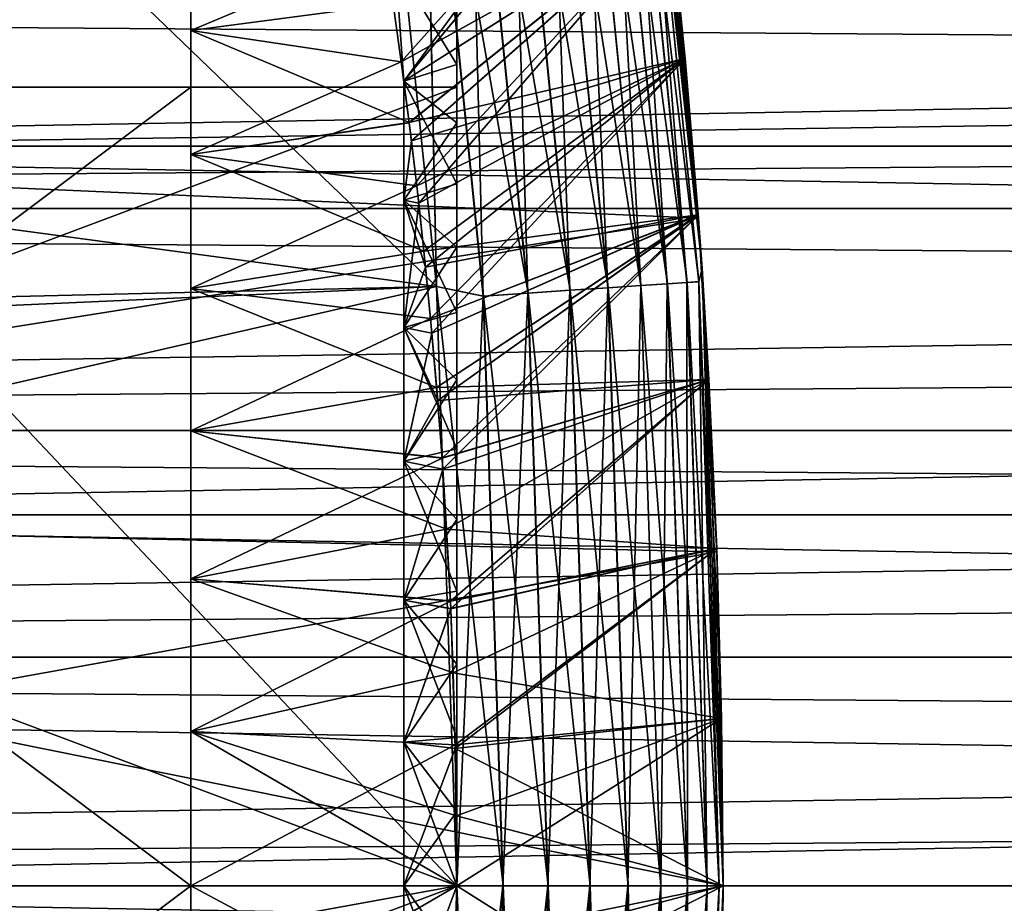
# Model space of a CAD drawing. Header units: metres. Extents: x -17 to 65, y -30 to 30.
# Tile 190 of 256: x 15.7 to 17.5, y 0 to 1.6. Entities that reach past the tile are written whole.
import ezdxf

# ---------------------------------------------------------------- set-up
doc = ezdxf.new("R2010")
doc.units = ezdxf.units.M
doc.layers.add('solid_508461', color=7, linetype='CONTINUOUS')

msp = doc.modelspace()

# ---------------------------------------------------------------- linework, layer by layer
at = {"layer": 'solid_508461'}
for points in [[(16.84079, 2.264866, 41.086823), (16.960369, 1.160119, 41), (16.841661, 2.314829, 41)], [(16.840893, 2.26488, -45.886223), (16.841661, 2.314829, -45.799999), (16.960369, 1.160119, -45.799999)], [(16.841661, 2.314829, 41), (16.960369, 1.160119, 41), (16.842203, 2.310887, 33.492195)], [(16.953234, 1.260102, -44.239349), (16.960369, 1.160119, -45.799999), (16.841661, 2.314829, -45.799999)], [(16.928843, 1.553808, -44.093319), (16.953234, 1.260102, -44.239349), (16.841661, 2.314829, -45.799999)], [(16.901371, 1.828559, -43.918636), (16.928843, 1.553808, -44.093319), (16.841661, 2.314829, -45.799999)], [(16.960369, 1.160119, 41), (16.872061, 2.081727, 33.717548), (16.842203, 2.310887, 33.492195)], [(16.781841, 2.256938, 41.250153), (16.732216, 2.250264, 41.321594), (16.845152, 1.12765, 41.321594)], [(16.732605, 2.250317, -46.121128), (16.782145, 2.256979, -46.049622), (16.895416, 1.131015, -46.049622)], [(16.818403, 2.261855, 41.171093), (16.781841, 2.256938, 41.250153), (16.895113, 1.130995, 41.250153)], [(16.895113, 1.130995, 41.250153), (16.781841, 2.256938, 41.250153), (16.845152, 1.12765, 41.321594)], [(16.782145, 2.256979, -46.049622), (16.818609, 2.261883, -45.970516), (16.932129, 1.133473, -45.970516)], [(16.895416, 1.131015, -46.049622), (16.782145, 2.256979, -46.049622), (16.932129, 1.133473, -45.970516)], [(16.84079, 2.264866, 41.086823), (16.818403, 2.261855, 41.171093), (16.931921, 1.133459, 41.171093)], [(16.931921, 1.133459, 41.171093), (16.818403, 2.261855, 41.171093), (16.895113, 1.130995, 41.250153)], [(16.818609, 2.261883, -45.970516), (16.840893, 2.26488, -45.886223), (16.954563, 1.134974, -45.886223)], [(16.932129, 1.133473, -45.970516), (16.818609, 2.261883, -45.970516), (16.954563, 1.134974, -45.886223)], [(16.954458, 1.134967, 41.086823), (16.960369, 1.160119, 41), (16.84079, 2.264866, 41.086823)], [(16.954458, 1.134967, 41.086823), (16.84079, 2.264866, 41.086823), (16.931921, 1.133459, 41.171093)], [(16.954563, 1.134974, -45.886223), (16.840893, 2.26488, -45.886223), (16.960369, 1.160119, -45.799999)], [(11.407784, 1.806923, 41.5), (16.461521, 1.126127, 41.5), (16.346193, 2.247644, 41.5)], [(15.342864, 2.201442, -46.299999), (16.346195, 2.247629, -46.299999), (16.461521, 1.126114, -46.299999)], [(16.438232, 2.210727, 41.492508), (16.346193, 2.247644, 41.5), (16.461521, 1.126127, 41.5)], [(16.438828, 2.210807, -46.292404), (16.461521, 1.126114, -46.299999), (16.346195, 2.247629, -46.299999)], [(16.67104, 2.242037, 41.383247), (16.600174, 2.232506, 41.433231), (16.712217, 1.118751, 41.433231)], [(16.600698, 2.232577, -46.232925), (16.671503, 2.242099, -46.182854), (16.784029, 1.123559, -46.182854)], [(16.732216, 2.250264, 41.321594), (16.67104, 2.242037, 41.383247), (16.783564, 1.123527, 41.383247)], [(16.783564, 1.123527, 41.383247), (16.67104, 2.242037, 41.383247), (16.712217, 1.118751, 41.433231)], [(16.671503, 2.242099, -46.182854), (16.732605, 2.250317, -46.121128), (16.845545, 1.127676, -46.121128)], [(16.784029, 1.123559, -46.182854), (16.671503, 2.242099, -46.182854), (16.845545, 1.127676, -46.121128)], [(16.845152, 1.12765, 41.321594), (16.732216, 2.250264, 41.321594), (16.783564, 1.123527, 41.383247)], [(16.845545, 1.127676, -46.121128), (16.732605, 2.250317, -46.121128), (16.895416, 1.131015, -46.049622)], [(16.521774, 2.221963, 41.470024), (16.438232, 2.210727, 41.492508), (16.549183, 1.107837, 41.492508)], [(16.438828, 2.210807, -46.292404), (16.522345, 2.222039, -46.269817), (16.633863, 1.113506, -46.269817)], [(16.600174, 2.232506, 41.433231), (16.521774, 2.221963, 41.470024), (16.633291, 1.113468, 41.470024)], [(16.633291, 1.113468, 41.470024), (16.521774, 2.221963, 41.470024), (16.549183, 1.107837, 41.492508)], [(16.522345, 2.222039, -46.269817), (16.600698, 2.232577, -46.232925), (16.712746, 1.118787, -46.232925)], [(16.633863, 1.113506, -46.269817), (16.522345, 2.222039, -46.269817), (16.712746, 1.118787, -46.232925)], [(16.712217, 1.118751, 41.433231), (16.600174, 2.232506, 41.433231), (16.633291, 1.113468, 41.470024)], [(16.712746, 1.118787, -46.232925), (16.600698, 2.232577, -46.232925), (16.784029, 1.123559, -46.182854)], [(15.460771, 1.101941, -46.299999), (15.342864, 2.201442, -46.299999), (16.461521, 1.126114, -46.299999)], [(16.549183, 1.107837, 41.492508), (16.438232, 2.210727, 41.492508), (16.461521, 1.126127, 41.5)], [(16.549784, 1.107878, -46.292404), (16.461521, 1.126114, -46.299999), (16.438828, 2.210807, -46.292404)], [(16.549784, 1.107878, -46.292404), (16.438828, 2.210807, -46.292404), (16.633863, 1.113506, -46.269817)], [(13.5, 1.406831, -7.97689), (16.896049, 1.877094, -7.879507), (13.5, 2.096117, -7.82408)], [(13.5, 2.096117, 7.82408), (16.896049, 1.877103, 7.879505), (13.5, 1.406831, 7.97689)], [(16.395195, 1.547555, -43.463436), (16.872095, 2.081449, -43.717804), (16.379812, 1.656554, -43.372387)], [(16.384619, 1.730534, 29.674515), (16.4, 1.511801, 29.508905), (16.872095, 2.081447, 29.282194)], [(16.384628, 1.730467, 33.325535), (16.872061, 2.081727, 33.717548), (16.4, 1.511753, 33.491131)], [(16.395195, 1.547555, -43.463436), (16.901371, 1.828559, -43.918636), (16.872095, 2.081449, -43.717804)], [(16.4, 1.511753, 33.491131), (16.872061, 2.081727, 33.717548), (16.901339, 1.828867, 33.91843)], [(16.4, 1.511801, 29.508905), (16.901373, 1.828558, 29.081362), (16.872095, 2.081447, 29.282194)], [(16.960369, 1.160119, 41), (16.901339, 1.828867, 33.91843), (16.872061, 2.081727, 33.717548)], [(52, 1.389159, -7.878468), (13.5, 1.389214, -7.878456), (13.5, 2.070524, -7.727413)], [(52, 2.070505, -7.727415), (52, 1.389159, -7.878468), (13.5, 2.070524, -7.727413)], [(52, 2.070505, 7.727415), (13.5, 2.070524, 7.727413), (13.5, 1.389214, 7.878456)], [(52, 1.389159, 7.878468), (52, 2.070505, 7.727415), (13.5, 1.389214, 7.878456)], [(13.5, 1.406831, 7.97689), (16.896049, 1.877103, 7.879505), (16.953655, 1.254434, 8.00228)], [(13.5, 1.406831, -7.97689), (16.953655, 1.254418, -8.002282), (16.896049, 1.877094, -7.879507)], [(16.953234, 1.2601, 28.760651), (16.953655, 1.254434, 8.00228), (16.896049, 1.877103, 7.879505)], [(16.928843, 1.553807, 28.906681), (16.953234, 1.2601, 28.760651), (16.896049, 1.877103, 7.879505)], [(16.901373, 1.828558, 29.081362), (16.928843, 1.553807, 28.906681), (16.896049, 1.877103, 7.879505)], [(16.901339, 1.828868, -39.081573), (16.896049, 1.877094, -7.879507), (16.953655, 1.254418, -8.002282)], [(16, 1.606981, -39.5849), (16, 1.818424, -39.784389), (16.379784, 1.656778, -39.627811)], [(16, 1.818424, -43.215611), (16, 1.606981, -43.4151), (16.364248, 1.760328, -43.275173)], [(16, 1.606981, -39.5849), (16, 1.606981, -43.4151), (16, 1.818424, -43.215611)], [(16, 1.606981, -39.5849), (16, 1.818424, -43.215611), (16, 1.818424, -39.784389)], [(16.379784, 1.656778, -39.627811), (16.901339, 1.828868, -39.081573), (16.395159, 1.547794, -39.536755)], [(16.395159, 1.547794, -39.536755), (16.901339, 1.828868, -39.081573), (16.410112, 1.433689, -39.451942)], [(16.410151, 1.433437, -43.548233), (16.901371, 1.828559, -43.918636), (16.395195, 1.547555, -43.463436)], [(16.4, 1.511753, 33.491131), (16.901339, 1.828867, 33.91843), (16.414433, 1.399235, 33.571747)], [(16.414436, 1.399257, 29.428267), (16.901373, 1.828558, 29.081362), (16.4, 1.511801, 29.508905)], [(16.410112, 1.433689, -39.451942), (16.901339, 1.828868, -39.081573), (16.928816, 1.554094, -38.906841)], [(16.424452, 1.314763, -43.626358), (16.901371, 1.828559, -43.918636), (16.410151, 1.433437, -43.548233)], [(16.414433, 1.399235, 33.571747), (16.901339, 1.828867, 33.91843), (16.928816, 1.554092, 34.093163)], [(16.414436, 1.399257, 29.428267), (16.428106, 1.282618, 29.354099), (16.901373, 1.828558, 29.081362)], [(16.424452, 1.314763, -43.626358), (16.928843, 1.553808, -44.093319), (16.901371, 1.828559, -43.918636)], [(16.428106, 1.282618, 29.354099), (16.928843, 1.553807, 28.906681), (16.901373, 1.828558, 29.081362)], [(16.928816, 1.554094, -38.906841), (16.901339, 1.828868, -39.081573), (16.953655, 1.254418, -8.002282)], [(16.960369, 1.160119, 41), (16.928816, 1.554092, 34.093163), (16.901339, 1.828867, 33.91843)], [(11.407784, 1.806923, 41.5), (11.514395, 0.9061, 41.5), (16.461521, 1.126127, 41.5)], [(16, 1.606981, -43.4151), (16.379812, 1.656554, -43.372387), (16.364248, 1.760328, -43.275173)], [(16.5, 1.542672, 29.66148), (16.4, 1.511801, 29.508905), (16.384619, 1.730534, 29.674515)], [(16.5, 1.542672, 29.66148), (16.384619, 1.730534, 29.674515), (16.5, 1.646974, 29.754297)], [(16.5, 1.646974, 33.245701), (16.384628, 1.730467, 33.325535), (16.4, 1.511753, 33.491131)], [(34.250015, 1.475928, 3.985491), (7, 1.272282, 4.055092), (7, 1.675976, 3.905589)], [(34.250015, 1.675925, 3.905608), (34.250015, 1.475928, 3.985491), (7, 1.675976, 3.905589)], [(34.250015, 1.675924, -3.905609), (7, 1.675976, -3.905589), (7, 1.272282, -4.055092)], [(34.250015, 1.475927, -3.985491), (34.250015, 1.675924, -3.905609), (7, 1.272282, -4.055092)], [(16, 1.606981, -39.5849), (16.379784, 1.656778, -39.627811), (16.395159, 1.547794, -39.536755)], [(16, 1.606981, -43.4151), (16.395195, 1.547555, -43.463436), (16.379812, 1.656554, -43.372387)], [(16.5, 1.646974, 33.245701), (16.4, 1.511753, 33.491131), (16.5, 1.542672, 33.33852)], [(16.5, 1.646974, 29.754297), (16.5, 1.646974, 33.245701), (16.5, 1.542672, 33.33852)], [(16.5, 1.542672, 29.66148), (16.5, 1.646974, 29.754297), (16.5, 1.542672, 33.33852)], [(16, 1.606981, -39.5849), (16.395159, 1.547794, -39.536755), (16.410112, 1.433689, -39.451942)], [(16, 1.373764, -39.411278), (16, 1.606981, -39.5849), (16.410112, 1.433689, -39.451942)], [(16, 1.606981, -43.4151), (16, 1.373764, -43.588722), (16.395195, 1.547555, -43.463436)], [(16, 1.5, -42.366024), (16, 1.373764, -43.588722), (16, 1.606981, -43.4151)], [(16, 1.5, -40.633976), (16, 1.606981, -43.4151), (16, 1.606981, -39.5849)], [(16, 1.5, -40.633976), (16, 1.5, -42.366024), (16, 1.606981, -43.4151)], [(16, 1.5, -40.633976), (16, 1.606981, -39.5849), (16, 1.373764, -39.411278)], [(16.410112, 1.433689, -39.451942), (16.928816, 1.554094, -38.906841), (16.424417, 1.315026, -39.373806)], [(16.414433, 1.399235, 33.571747), (16.928816, 1.554092, 34.093163), (16.428101, 1.282623, 33.645897)], [(16.424417, 1.315026, -39.373806), (16.928816, 1.554094, -38.906841), (16.437874, 1.192351, -39.302662)], [(16.437904, 1.192079, -43.697487), (16.928843, 1.553808, -44.093319), (16.424452, 1.314763, -43.626358)], [(16.428101, 1.282623, 33.645897), (16.928816, 1.554092, 34.093163), (16.440962, 1.16228, 33.71339)], [(16.428106, 1.282618, 29.354099), (16.440966, 1.162247, 29.286591), (16.928843, 1.553807, 28.906681)], [(16.437874, 1.192351, -39.302662), (16.928816, 1.554094, -38.906841), (16.953213, 1.260392, -38.760777)], [(16.450382, 1.065679, -43.761486), (16.928843, 1.553808, -44.093319), (16.437904, 1.192079, -43.697487)], [(16.440962, 1.16228, 33.71339), (16.928816, 1.554092, 34.093163), (16.953213, 1.26039, 34.239227)], [(16.440966, 1.162247, 29.286591), (16.452894, 1.038442, 29.225876), (16.928843, 1.553807, 28.906681)], [(16.450382, 1.065679, -43.761486), (16.953234, 1.260102, -44.239349), (16.928843, 1.553808, -44.093319)], [(16.452894, 1.038442, 29.225876), (16.953234, 1.2601, 28.760651), (16.928843, 1.553807, 28.906681)], [(16.953213, 1.260392, -38.760777), (16.928816, 1.554094, -38.906841), (16.953655, 1.254418, -8.002282)], [(16.960369, 1.160119, 41), (16.953213, 1.26039, 34.239227), (16.928816, 1.554092, 34.093163)], [(16, 1.373764, -43.588722), (16.410151, 1.433437, -43.548233), (16.395195, 1.547555, -43.463436)], [(16.5, 1.542672, 33.33852), (16.4, 1.511753, 33.491131), (16.5, 1.433191, 33.425083)], [(16.5, 1.433191, 29.574917), (16.4, 1.511801, 29.508905), (16.5, 1.542672, 29.66148)], [(16.5, 1.5, 32.366024), (16.5, 1.542672, 33.33852), (16.5, 1.433191, 33.425083)], [(16.5, 1.5, 32.366024), (16.5, 1.542672, 29.66148), (16.5, 1.542672, 33.33852)], [(16.5, 1.5, 30.633974), (16.5, 1.433191, 29.574917), (16.5, 1.542672, 29.66148)], [(16.5, 1.5, 32.366024), (16.5, 1.5, 30.633974), (16.5, 1.542672, 29.66148)], [(12.5, 0, 33.232052), (16.5, 1.5, 32.366024), (16.5, 0, 33.232052)], [(12.5, 1.5, 30.633974), (16.5, 0, 29.76795), (16.5, 1.5, 30.633974)], [(12.5, 0, 29.76795), (16.5, 0, 29.76795), (12.5, 1.5, 30.633974)], [(12.5, 1.5, 32.366024), (16.5, 1.5, 30.633974), (16.5, 1.5, 32.366024)], [(12.5, 1.5, 30.633974), (16.5, 1.5, 30.633974), (12.5, 1.5, 32.366024)], [(12.5, 1.5, 32.366024), (16.5, 1.5, 32.366024), (12.5, 0, 33.232052)], [(14, 0, -39.767948), (16, 1.5, -40.633976), (16, 0, -39.767948)], [(14, 1.5, -42.366024), (16, 0, -43.232052), (16, 1.5, -42.366024)], [(14, 0, -43.232052), (16, 0, -43.232052), (14, 1.5, -42.366024)], [(14, 1.5, -40.633976), (16, 1.5, -42.366024), (16, 1.5, -40.633976)], [(14, 1.5, -42.366024), (16, 1.5, -42.366024), (14, 1.5, -40.633976)], [(14, 1.5, -40.633976), (16, 1.5, -40.633976), (14, 0, -39.767948)], [(16, 1.5, -40.633976), (16, 0.29023, -39.016907), (16, 0, -39)], [(16, 1.5, -40.633976), (16, 0, -39), (16, 0, -39.767948)], [(16, 1.5, -42.366024), (16, 0, -43.232052), (16, 1.373764, -43.588722)], [(16, 1.5, -40.633976), (16, 1.373764, -39.411278), (16, 1.122008, -39.265923)], [(16, 1.5, -40.633976), (16, 1.122008, -39.265923), (16, 0.855044, -39.150768)], [(16, 1.5, -40.633976), (16, 0.855044, -39.150768), (16, 0.576546, -39.06739)], [(16, 1.5, -40.633976), (16, 0.576546, -39.06739), (16, 0.29023, -39.016907)], [(16.4, 1.287867, 29.357244), (16.414436, 1.399257, 29.428267), (16.4, 1.511801, 29.508905)], [(16.5, 1.318844, 29.494844), (16.4, 1.511801, 29.508905), (16.5, 1.433191, 29.574917)], [(16.4, 1.287867, 29.357244), (16.4, 1.511801, 29.508905), (16.5, 1.318844, 29.494844)], [(16.4, 1.287824, 33.64278), (16.4, 1.511753, 33.491131), (16.414433, 1.399235, 33.571747)], [(16.5, 1.433191, 33.425083), (16.4, 1.511753, 33.491131), (16.4, 1.287824, 33.64278)], [(16.5, 1.5, 32.366024), (16.5, 0.13963, 33.895931), (16.5, 0, 33.900002)], [(16.5, 1.5, 32.366024), (16.5, 0, 33.900002), (16.5, 0, 33.232052)], [(16.5, 1.5, 32.366024), (16.5, 0.278604, 33.883774), (16.5, 0.13963, 33.895931)], [(16.5, 1.5, 32.366024), (16.5, 0.416717, 33.863544), (16.5, 0.278604, 33.883774)], [(16.5, 1.5, 32.366024), (16.5, 0.553518, 33.835297), (16.5, 0.416717, 33.863544)], [(16.5, 1.5, 32.366024), (16.5, 0.688324, 33.799175), (16.5, 0.553518, 33.835297)], [(16.5, 1.5, 32.366024), (16.5, 0.820804, 33.755276), (16.5, 0.688324, 33.799175)], [(16.5, 1.5, 32.366024), (16.5, 0.950634, 33.703697), (16.5, 0.820804, 33.755276)], [(16.5, 1.5, 32.366024), (16.5, 1.077125, 33.644714), (16.5, 0.950634, 33.703697)], [(16.5, 1.5, 32.366024), (16.5, 1.199967, 33.57848), (16.5, 1.077125, 33.644714)], [(16.5, 1.5, 32.366024), (16.5, 1.318844, 33.505154), (16.5, 1.199967, 33.57848)], [(16.5, 1.5, 32.366024), (16.5, 1.433191, 33.425083), (16.5, 1.318844, 33.505154)], [(16.5, 1.5, 30.633974), (16.5, 0, 29.76795), (16.5, 1.433191, 29.574917)], [(34.250015, 1.475928, 3.985491), (34.250015, 1.27228, 4.055096), (7, 1.272282, 4.055092)], [(34.250015, 1.272279, -4.055096), (34.250015, 1.475927, -3.985491), (7, 1.272282, -4.055092)], [(16, 1.373764, -39.411278), (16.410112, 1.433689, -39.451942), (16.424417, 1.315026, -39.373806)], [(16, 1.373764, -43.588722), (16.424452, 1.314763, -43.626358), (16.410151, 1.433437, -43.548233)], [(16.5, 1.433191, 33.425083), (16.4, 1.287824, 33.64278), (16.5, 1.318844, 33.505154)], [(16.5, 0, 29.76795), (16.5, 1.318844, 29.494844), (16.5, 1.433191, 29.574917)], [(13.5, 0.705809, -8.069181), (16.953655, 1.254418, -8.002282), (13.5, 1.406831, -7.97689)], [(13.5, 1.406831, 7.97689), (16.953655, 1.254434, 8.00228), (13.5, 0.705809, 8.069181)], [(52, 0.697224, -7.969552), (13.5, 0.697233, -7.969556), (13.5, 1.389214, -7.878456)], [(52, 1.389159, -7.878468), (52, 0.697224, -7.969552), (13.5, 1.389214, -7.878456)], [(52, 1.389159, 7.878468), (13.5, 1.389214, 7.878456), (13.5, 0.697233, 7.969556)], [(52, 0.697224, 7.969552), (52, 1.389159, 7.878468), (13.5, 0.697233, 7.969556)], [(16.4, 1.287867, 29.357244), (16.428106, 1.282618, 29.354099), (16.414436, 1.399257, 29.428267)], [(16.4, 1.287824, 33.64278), (16.414433, 1.399235, 33.571747), (16.428101, 1.282623, 33.645897)], [(16, 1.373764, -39.411278), (16.424417, 1.315026, -39.373806), (16.437874, 1.192351, -39.302662)], [(16, 1.122008, -39.265923), (16, 1.373764, -39.411278), (16.437874, 1.192351, -39.302662)], [(16, 1.373764, -43.588722), (16, 1.122008, -43.734077), (16.424452, 1.314763, -43.626358)], [(16, 0, -43.232052), (16, 1.122008, -43.734077), (16, 1.373764, -43.588722)], [(16, 1.122008, -43.734077), (16.437904, 1.192079, -43.697487), (16.424452, 1.314763, -43.626358)], [(16.5, 1.318844, 33.505154), (16.4, 1.287824, 33.64278), (16.5, 1.199967, 33.57848)], [(16.4, 1.287867, 29.357244), (16.5, 1.318844, 29.494844), (16.5, 1.199967, 29.421522)], [(16.5, 0, 29.76795), (16.5, 1.199967, 29.421522), (16.5, 1.318844, 29.494844)], [(16.4, 1.048861, 29.230663), (16.428106, 1.282618, 29.354099), (16.4, 1.287867, 29.357244)], [(16.4, 1.287867, 29.357244), (16.5, 1.199967, 29.421522), (16.5, 1.077125, 29.355288)], [(16.4, 1.048861, 29.230663), (16.4, 1.287867, 29.357244), (16.5, 1.077125, 29.355288)], [(16.4, 1.287824, 33.64278), (16.428101, 1.282623, 33.645897), (16.440962, 1.16228, 33.71339)], [(16.4, 1.048824, 33.769356), (16.4, 1.287824, 33.64278), (16.440962, 1.16228, 33.71339)], [(16.5, 1.199967, 33.57848), (16.4, 1.287824, 33.64278), (16.4, 1.048824, 33.769356)], [(16.4, 1.048861, 29.230663), (16.440966, 1.162247, 29.286591), (16.428106, 1.282618, 29.354099)], [(34.250015, 1.065214, 4.114343), (7, 0.855476, 4.163012), (7, 1.272282, 4.055092)], [(34.250015, 1.27228, 4.055096), (34.250015, 1.065214, 4.114343), (7, 1.272282, 4.055092)], [(34.250015, 1.272279, -4.055096), (7, 1.272282, -4.055092), (7, 0.855476, -4.163012)], [(34.250015, 1.065213, -4.114343), (34.250015, 1.272279, -4.055096), (7, 0.855476, -4.163012)], [(16.437874, 1.192351, -39.302662), (16.953213, 1.260392, -38.760777), (16.450354, 1.065967, -39.238647)], [(16.440962, 1.16228, 33.71339), (16.953213, 1.26039, 34.239227), (16.452888, 1.038513, 33.77409)], [(16.450354, 1.065967, -39.238647), (16.953213, 1.260392, -38.760777), (16.461725, 0.936342, -39.181969)], [(16.46175, 0.936041, -43.818153), (16.953234, 1.260102, -44.239349), (16.450382, 1.065679, -43.761486)], [(16.452888, 1.038513, 33.77409), (16.953213, 1.26039, 34.239227), (16.463722, 0.911771, 33.827805)], [(16.452894, 1.038442, 29.225876), (16.463732, 0.911666, 29.172155), (16.953234, 1.2601, 28.760651)], [(16.461725, 0.936342, -39.181969), (16.953213, 1.260392, -38.760777), (16.973364, 0.951264, -38.645748)], [(16.471886, 0.803708, -43.867287), (16.953234, 1.260102, -44.239349), (16.46175, 0.936041, -43.818153)], [(16.463722, 0.911771, 33.827805), (16.953213, 1.26039, 34.239227), (16.973364, 0.951262, 34.354252)], [(16.463732, 0.911666, 29.172155), (16.473356, 0.782514, 29.125622), (16.953234, 1.2601, 28.760651)], [(16.471886, 0.803708, -43.867287), (16.973381, 0.950958, -44.354343), (16.953234, 1.260102, -44.239349)], [(16.473356, 0.782514, 29.125622), (16.973381, 0.950957, 28.645657), (16.953234, 1.2601, 28.760651)], [(16.973364, 0.951264, -38.645748), (16.953213, 1.260392, -38.760777), (16.953655, 1.254418, -8.002282)], [(16.960369, 1.160119, 41), (16.973364, 0.951262, 34.354252), (16.953213, 1.26039, 34.239227)], [(16.953234, 1.260102, -44.239349), (16.973381, 0.950958, -44.354343), (16.960369, 1.160119, -45.799999)], [(16.953234, 1.2601, 28.760651), (16.973381, 0.950957, 28.645657), (16.953655, 1.254434, 8.00228)], [(13.5, 0.705809, 8.069181), (16.953655, 1.254434, 8.00228), (16.988413, 0.627575, 8.075644)], [(13.5, 0.705809, -8.069181), (16.988413, 0.627566, -8.075645), (16.953655, 1.254418, -8.002282)], [(16.988188, 0.633625, 28.563751), (16.988413, 0.627575, 8.075644), (16.953655, 1.254434, 8.00228)], [(16.973381, 0.950957, 28.645657), (16.988188, 0.633625, 28.563751), (16.953655, 1.254434, 8.00228)], [(16.973364, 0.951264, -38.645748), (16.953655, 1.254418, -8.002282), (16.988413, 0.627566, -8.075645)], [(16, 1.122008, -39.265923), (16.437874, 1.192351, -39.302662), (16.450354, 1.065967, -39.238647)], [(16, 1.122008, -43.734077), (16.450382, 1.065679, -43.761486), (16.437904, 1.192079, -43.697487)], [(16.5, 1.199967, 33.57848), (16.4, 1.048824, 33.769356), (16.5, 1.077125, 33.644714)], [(16.5, 0, 29.76795), (16.5, 1.077125, 29.355288), (16.5, 1.199967, 29.421522)], [(16.4, 1.048824, 33.769356), (16.440962, 1.16228, 33.71339), (16.452888, 1.038513, 33.77409)], [(16.4, 1.048861, 29.230663), (16.452894, 1.038442, 29.225876), (16.440966, 1.162247, 29.286591)], [(16.954458, 1.134967, 41.086823), (16.992403, 0, 41.086823), (16.960369, 1.160119, 41)], [(16.954563, 1.134974, -45.886223), (16.960369, 1.160119, -45.799999), (17, 0, -45.799999)], [(16.960369, 1.160119, 41), (17, 0, 41), (16.973364, 0.951262, 34.354252)], [(16.992403, 0, 41.086823), (17, 0, 41), (16.960369, 1.160119, 41)], [(17, 0, -44.5), (17, 0, -45.799999), (16.960369, 1.160119, -45.799999)], [(16.997095, 0.314288, -44.484779), (17, 0, -44.5), (16.960369, 1.160119, -45.799999)], [(16.988188, 0.633626, -44.436249), (16.997095, 0.314288, -44.484779), (16.960369, 1.160119, -45.799999)], [(16.973381, 0.950958, -44.354343), (16.988188, 0.633626, -44.436249), (16.960369, 1.160119, -45.799999)], [(16.895113, 1.130995, 41.250153), (16.845152, 1.12765, 41.321594), (16.882854, 0, 41.321594)], [(16.845545, 1.127676, -46.121128), (16.895416, 1.131015, -46.049622), (16.933231, 0, -46.049622)], [(16.895113, 1.130995, 41.250153), (16.882854, 0, 41.321594), (16.932926, 0, 41.250153)], [(16.931921, 1.133459, 41.171093), (16.895113, 1.130995, 41.250153), (16.932926, 0, 41.250153)], [(16.895416, 1.131015, -46.049622), (16.932129, 1.133473, -45.970516), (16.970026, 0, -45.970516)], [(16.895416, 1.131015, -46.049622), (16.970026, 0, -45.970516), (16.933231, 0, -46.049622)], [(16.954458, 1.134967, 41.086823), (16.931921, 1.133459, 41.171093), (16.969816, 0, 41.171093)], [(16.931921, 1.133459, 41.171093), (16.932926, 0, 41.250153), (16.969816, 0, 41.171093)], [(16.932129, 1.133473, -45.970516), (16.954563, 1.134974, -45.886223), (16.99251, 0, -45.886223)], [(16.932129, 1.133473, -45.970516), (16.99251, 0, -45.886223), (16.970026, 0, -45.970516)], [(16.954458, 1.134967, 41.086823), (16.969816, 0, 41.171093), (16.992403, 0, 41.086823)], [(16.954563, 1.134974, -45.886223), (17, 0, -45.799999), (16.99251, 0, -45.886223)], [(11.514395, 0.9061, 41.5), (11.55, 0, 41.5), (16.461521, 1.126127, 41.5)], [(11.55, 0, 41.5), (16.5, 0, 41.5), (16.461521, 1.126127, 41.5)], [(15.460771, 1.101941, -46.299999), (16.461521, 1.126114, -46.299999), (16.5, 0, -46.299999)], [(16, 1.122008, -39.265923), (16.450354, 1.065967, -39.238647), (16.461725, 0.936342, -39.181969)], [(16, 0.855044, -39.150768), (16, 1.122008, -39.265923), (16.461725, 0.936342, -39.181969)], [(16, 1.122008, -43.734077), (16, 0.855044, -43.849232), (16.450382, 1.065679, -43.761486)], [(16, 0, -43.232052), (16, 0.855044, -43.849232), (16, 1.122008, -43.734077)], [(16.549183, 1.107837, 41.492508), (16.461521, 1.126127, 41.5), (16.5, 0, 41.5)], [(16.586824, 0, -46.292404), (16.5, 0, -46.299999), (16.461521, 1.126114, -46.299999)], [(16.549784, 1.107878, -46.292404), (16.586824, 0, -46.292404), (16.461521, 1.126114, -46.299999)], [(16.633291, 1.113468, 41.470024), (16.549183, 1.107837, 41.492508), (16.586222, 0, 41.492508)], [(16.549784, 1.107878, -46.292404), (16.633863, 1.113506, -46.269817), (16.671093, 0, -46.269817)], [(16.633291, 1.113468, 41.470024), (16.586222, 0, 41.492508), (16.670519, 0, 41.470024)], [(16.712217, 1.118751, 41.433231), (16.633291, 1.113468, 41.470024), (16.670519, 0, 41.470024)], [(16.633863, 1.113506, -46.269817), (16.712746, 1.118787, -46.232925), (16.750151, 0, -46.232925)], [(16.633863, 1.113506, -46.269817), (16.750151, 0, -46.232925), (16.671093, 0, -46.269817)], [(16.712217, 1.118751, 41.433231), (16.670519, 0, 41.470024), (16.749622, 0, 41.433231)], [(16.783564, 1.123527, 41.383247), (16.712217, 1.118751, 41.433231), (16.749622, 0, 41.433231)], [(16.712746, 1.118787, -46.232925), (16.784029, 1.123559, -46.182854), (16.821594, 0, -46.182854)], [(16.712746, 1.118787, -46.232925), (16.821594, 0, -46.182854), (16.750151, 0, -46.232925)], [(16.783564, 1.123527, 41.383247), (16.749622, 0, 41.433231), (16.821127, 0, 41.383247)], [(16.845152, 1.12765, 41.321594), (16.783564, 1.123527, 41.383247), (16.821127, 0, 41.383247)], [(16.784029, 1.123559, -46.182854), (16.845545, 1.127676, -46.121128), (16.883247, 0, -46.121128)], [(16.784029, 1.123559, -46.182854), (16.883247, 0, -46.121128), (16.821594, 0, -46.182854)], [(16.845152, 1.12765, 41.321594), (16.821127, 0, 41.383247), (16.882854, 0, 41.321594)], [(16.845545, 1.127676, -46.121128), (16.933231, 0, -46.049622), (16.883247, 0, -46.121128)], [(15.5, 0, -46.299999), (15.460771, 1.101941, -46.299999), (16.5, 0, -46.299999)], [(16.549183, 1.107837, 41.492508), (16.5, 0, 41.5), (16.586222, 0, 41.492508)], [(16.549784, 1.107878, -46.292404), (16.671093, 0, -46.269817), (16.586824, 0, -46.292404)], [(16.5, 1.077125, 33.644714), (16.4, 1.048824, 33.769356), (16.5, 0.950634, 33.703697)], [(16.4, 1.048861, 29.230663), (16.5, 1.077125, 29.355288), (16.5, 0.950634, 29.296303)], [(16.5, 0, 29.76795), (16.5, 0.950634, 29.296303), (16.5, 1.077125, 29.355288)], [(34.250015, 1.065214, 4.114343), (34.250015, 0.855389, 4.163029), (7, 0.855476, 4.163012)], [(34.250015, 0.855389, -4.163029), (34.250015, 1.065213, -4.114343), (7, 0.855476, -4.163012)], [(16, 0.855044, -43.849232), (16.46175, 0.936041, -43.818153), (16.450382, 1.065679, -43.761486)], [(16.4, 0.797579, 29.13064), (16.452894, 1.038442, 29.225876), (16.4, 1.048861, 29.230663)], [(16.4, 1.048861, 29.230663), (16.5, 0.950634, 29.296303), (16.5, 0.820804, 29.244722)], [(16.4, 0.797579, 29.13064), (16.4, 1.048861, 29.230663), (16.5, 0.820804, 29.244722)], [(16.4, 1.048824, 33.769356), (16.452888, 1.038513, 33.77409), (16.463722, 0.911771, 33.827805)], [(16.4, 0.79755, 33.86937), (16.4, 1.048824, 33.769356), (16.463722, 0.911771, 33.827805)], [(16.5, 0.950634, 33.703697), (16.4, 1.048824, 33.769356), (16.4, 0.79755, 33.86937)], [(16.4, 0.797579, 29.13064), (16.463732, 0.911666, 29.172155), (16.452894, 1.038442, 29.225876)], [(16.5, 0.950634, 33.703697), (16.4, 0.79755, 33.86937), (16.5, 0.820804, 33.755276)], [(16.461725, 0.936342, -39.181969), (16.973364, 0.951264, -38.645748), (16.471861, 0.804011, -39.132816)], [(16.463722, 0.911771, 33.827805), (16.973364, 0.951262, 34.354252), (16.473345, 0.782645, 33.874336)], [(16.471861, 0.804011, -39.132816), (16.973364, 0.951264, -38.645748), (16.48049, 0.670134, -39.091492)], [(16.480509, 0.669843, -43.908592), (16.973381, 0.950958, -44.354343), (16.471886, 0.803708, -43.867287)], [(16.473345, 0.782645, 33.874336), (16.973364, 0.951262, 34.354252), (16.488186, 0.520899, 33.945129)], [(16.473356, 0.782514, 29.125622), (16.488194, 0.520749, 29.054838), (16.973381, 0.950957, 28.645657)], [(16.48049, 0.670134, -39.091492), (16.973364, 0.951264, -38.645748), (16.988176, 0.633907, -38.563808)], [(16.487543, 0.535068, -43.94207), (16.973381, 0.950958, -44.354343), (16.480509, 0.669843, -43.908592)], [(16.487543, 0.535068, -43.94207), (16.988188, 0.633626, -44.436249), (16.973381, 0.950958, -44.354343)], [(16.488186, 0.520899, 33.945129), (16.973364, 0.951262, 34.354252), (16.988176, 0.633905, 34.436192)], [(16.488194, 0.520749, 29.054838), (16.988188, 0.633625, 28.563751), (16.973381, 0.950957, 28.645657)], [(16.5, 0, 29.76795), (16.5, 0.820804, 29.244722), (16.5, 0.950634, 29.296303)], [(16.988176, 0.633907, -38.563808), (16.973364, 0.951264, -38.645748), (16.988413, 0.627566, -8.075645)], [(17, 0, 41), (16.988176, 0.633905, 34.436192), (16.973364, 0.951262, 34.354252)], [(16, 0.855044, -39.150768), (16.461725, 0.936342, -39.181969), (16.471861, 0.804011, -39.132816)], [(16, 0.855044, -43.849232), (16.471886, 0.803708, -43.867287), (16.46175, 0.936041, -43.818153)], [(16.4, 0.79755, 33.86937), (16.463722, 0.911771, 33.827805), (16.473345, 0.782645, 33.874336)], [(16.4, 0.797579, 29.13064), (16.473356, 0.782514, 29.125622), (16.463732, 0.911666, 29.172155)], [(34.250015, 0.643586, 4.200988), (7, 0.429957, 4.228189), (7, 0.855476, 4.163012)], [(34.250015, 0.855389, 4.163029), (34.250015, 0.643586, 4.200988), (7, 0.855476, 4.163012)], [(34.250015, 0.855389, -4.163029), (7, 0.855476, -4.163012), (7, 0.429957, -4.228189)], [(34.250015, 0.643586, -4.200988), (34.250015, 0.855389, -4.163029), (7, 0.429957, -4.228189)], [(16, 0.855044, -39.150768), (16.471861, 0.804011, -39.132816), (16.48049, 0.670134, -39.091492)], [(16, 0.576546, -39.06739), (16, 0.855044, -39.150768), (16.48049, 0.670134, -39.091492)], [(16, 0.855044, -43.849232), (16, 0.576546, -43.93261), (16.471886, 0.803708, -43.867287)], [(16, 0, -43.232052), (16, 0.576546, -43.93261), (16, 0.855044, -43.849232)], [(16.5, 0.820804, 33.755276), (16.4, 0.79755, 33.86937), (16.5, 0.688324, 33.799175)], [(16.4, 0.797579, 29.13064), (16.5, 0.820804, 29.244722), (16.5, 0.688324, 29.200825)], [(16.5, 0, 29.76795), (16.5, 0.688324, 29.200825), (16.5, 0.820804, 29.244722)], [(16, 0.576546, -43.93261), (16.480509, 0.669843, -43.908592), (16.471886, 0.803708, -43.867287)], [(16.4, 0.536962, 29.058346), (16.473356, 0.782514, 29.125622), (16.4, 0.797579, 29.13064)], [(16.4, 0.797579, 29.13064), (16.5, 0.688324, 29.200825), (16.5, 0.553518, 29.164705)], [(16.4, 0.536962, 29.058346), (16.4, 0.797579, 29.13064), (16.5, 0.553518, 29.164705)], [(16.4, 0.536943, 33.941658), (16.4, 0.79755, 33.86937), (16.473345, 0.782645, 33.874336)], [(16.5, 0.688324, 33.799175), (16.4, 0.79755, 33.86937), (16.4, 0.536943, 33.941658)], [(16.4, 0.536943, 33.941658), (16.473345, 0.782645, 33.874336), (16.488186, 0.520899, 33.945129)], [(16.4, 0.536962, 29.058346), (16.488194, 0.520749, 29.054838), (16.473356, 0.782514, 29.125622)], [(13.5, 0.705809, -8.069181), (13.5, 0, -8.1), (16.988413, 0.627566, -8.075645)], [(13.5, 0.705809, 8.069181), (16.988413, 0.627575, 8.075644), (17, 0, 8.1)], [(13.5, 0.705809, 8.069181), (17, 0, 8.1), (13.5, 0, 8.1)], [(52, 0.697224, 7.969552), (13.5, 0.697233, 7.969556), (13.5, 0, 8)], [(52, 0, -8), (13.5, 0, -8), (13.5, 0.697233, -7.969556)], [(52, 0.697224, -7.969552), (52, 0, -8), (13.5, 0.697233, -7.969556)], [(52, 0.697224, 7.969552), (13.5, 0, 8), (52, 0, 8)], [(16.5, 0.688324, 33.799175), (16.4, 0.536943, 33.941658), (16.5, 0.553518, 33.835297)], [(16.5, 0, 29.76795), (16.5, 0.553518, 29.164705), (16.5, 0.688324, 29.200825)], [(16, 0.576546, -39.06739), (16.48049, 0.670134, -39.091492), (16.48753, 0.535336, -39.057991)], [(16, 0.576546, -43.93261), (16.487543, 0.535068, -43.94207), (16.480509, 0.669843, -43.908592)], [(16.48049, 0.670134, -39.091492), (16.988176, 0.633907, -38.563808), (16.48753, 0.535336, -39.057991)], [(34.250015, 0.643586, 4.200988), (34.250015, 0.429949, 4.228196), (7, 0.429957, 4.228189)], [(34.250015, 0.429949, -4.228196), (34.250015, 0.643586, -4.200988), (7, 0.429957, -4.228189)], [(16.48753, 0.535336, -39.057991), (16.988176, 0.633907, -38.563808), (16.492937, 0.400231, -39.032246)], [(16.492941, 0.399998, -43.967793), (16.988188, 0.633626, -44.436249), (16.487543, 0.535068, -43.94207)], [(16.488186, 0.520899, 33.945129), (16.988176, 0.633905, 34.436192), (16.496838, 0.258196, 33.986629)], [(16.488194, 0.520749, 29.054838), (16.496832, 0.258081, 29.013357), (16.988188, 0.633625, 28.563751)], [(16.492937, 0.400231, -39.032246), (16.988176, 0.633907, -38.563808), (16.997091, 0.314482, -38.515247)], [(16.496677, 0.2652, -43.985893), (16.988188, 0.633626, -44.436249), (16.492941, 0.399998, -43.967793)], [(16.496677, 0.2652, -43.985893), (16.997095, 0.314288, -44.484779), (16.988188, 0.633626, -44.436249)], [(16.496832, 0.258081, 29.013357), (16.997095, 0.314287, 28.515219), (16.988188, 0.633625, 28.563751)], [(16.496838, 0.258196, 33.986629), (16.988176, 0.633905, 34.436192), (16.997091, 0.31448, 34.484753)], [(16.997091, 0.314482, -38.515247), (16.988176, 0.633907, -38.563808), (16.988413, 0.627566, -8.075645)], [(17, 0, 41), (16.997091, 0.31448, 34.484753), (16.988176, 0.633905, 34.436192)], [(16.988188, 0.633625, 28.563751), (16.997095, 0.314287, 28.515219), (16.988413, 0.627575, 8.075644)], [(13.5, 0, -8.1), (17, 0, -8.1), (16.988413, 0.627566, -8.075645)], [(17, 0, 28.5), (17, 0, 8.1), (16.988413, 0.627575, 8.075644)], [(16.997095, 0.314287, 28.515219), (17, 0, 28.5), (16.988413, 0.627575, 8.075644)], [(16.997091, 0.314482, -38.515247), (16.988413, 0.627566, -8.075645), (17, 0, -8.1)], [(16, 0.576546, -39.06739), (16.48753, 0.535336, -39.057991), (16.492937, 0.400231, -39.032246)], [(16, 0.29023, -39.016907), (16, 0.576546, -39.06739), (16.492937, 0.400231, -39.032246)], [(16, 0.576546, -43.93261), (16, 0.29023, -43.983093), (16.487543, 0.535068, -43.94207)], [(16, 0, -43.232052), (16, 0.29023, -43.983093), (16, 0.576546, -43.93261)], [(16.5, 0.553518, 33.835297), (16.4, 0.536943, 33.941658), (16.5, 0.416717, 33.863544)], [(16.4, 0.536962, 29.058346), (16.5, 0.553518, 29.164705), (16.5, 0.416717, 29.136456)], [(16.4, 0.270061, 29.014629), (16.488194, 0.520749, 29.054838), (16.4, 0.536962, 29.058346)], [(16.4, 0.536962, 29.058346), (16.5, 0.416717, 29.136456), (16.5, 0.278604, 29.116228)], [(16.4, 0.270061, 29.014629), (16.4, 0.536962, 29.058346), (16.5, 0.278604, 29.116228)], [(16.4, 0.270052, 33.985371), (16.4, 0.536943, 33.941658), (16.488186, 0.520899, 33.945129)], [(16.5, 0.416717, 33.863544), (16.4, 0.536943, 33.941658), (16.4, 0.270052, 33.985371)], [(16.5, 0, 29.76795), (16.5, 0.416717, 29.136456), (16.5, 0.553518, 29.164705)], [(16, 0.29023, -43.983093), (16.492941, 0.399998, -43.967793), (16.487543, 0.535068, -43.94207)], [(16.4, 0.270052, 33.985371), (16.488186, 0.520899, 33.945129), (16.496838, 0.258196, 33.986629)], [(16.4, 0.270061, 29.014629), (16.496832, 0.258081, 29.013357), (16.488194, 0.520749, 29.054838)], [(34.25, 0, 4.25), (7, 0, 4.25), (7, 0.429957, 4.228189)], [(34.250011, 0.215205, 4.244548), (34.25, 0, 4.25), (7, 0.429957, 4.228189)], [(34.250015, 0.429949, 4.228196), (34.250011, 0.215205, 4.244548), (7, 0.429957, 4.228189)], [(34.250015, 0.429949, -4.228196), (7, 0.429957, -4.228189), (7, 0, -4.25)], [(34.250011, 0.215205, -4.244548), (34.250015, 0.429949, -4.228196), (7, 0, -4.25)], [(16.5, 0.416717, 33.863544), (16.4, 0.270052, 33.985371), (16.5, 0.278604, 33.883774)], [(16.5, 0, 29.76795), (16.5, 0.278604, 29.116228), (16.5, 0.416717, 29.136456)], [(16, 0.29023, -39.016907), (16.492937, 0.400231, -39.032246), (16.496681, 0.265377, -39.014126)], [(16, 0.29023, -43.983093), (16.496677, 0.2652, -43.985893), (16.492941, 0.399998, -43.967793)], [(16.492937, 0.400231, -39.032246), (16.997091, 0.314482, -38.515247), (16.496681, 0.265377, -39.014126)], [(16.496681, 0.265377, -39.014126), (16.997091, 0.314482, -38.515247), (16.499008, 0.131765, -39.003475)], [(16.496838, 0.258196, 33.986629), (16.997091, 0.31448, 34.484753), (17, 0, 34.5)], [(16.499008, 0.131765, -39.003475), (16.997091, 0.314482, -38.515247), (17, 0, -38.5)], [(16.997091, 0.314482, -38.515247), (17, 0, -8.1), (17, 0, -38.5)], [(17, 0, 41), (17, 0, 34.5), (16.997091, 0.31448, 34.484753)], [(16.5, 0, -44), (16.997095, 0.314288, -44.484779), (16.496677, 0.2652, -43.985893)], [(16.496832, 0.258081, 29.013357), (16.5, 0, 29), (16.997095, 0.314287, 28.515219)], [(16.5, 0, -44), (17, 0, -44.5), (16.997095, 0.314288, -44.484779)], [(16.5, 0, 29), (17, 0, 28.5), (16.997095, 0.314287, 28.515219)], [(16, 0.29023, -39.016907), (16.5, 0, -39), (16, 0, -39)], [(16, 0.29023, -39.016907), (16.499008, 0.131765, -39.003475), (16.5, 0, -39)], [(16, 0.29023, -39.016907), (16.496681, 0.265377, -39.014126), (16.499008, 0.131765, -39.003475)], [(16, 0.29023, -43.983093), (16, 0, -44), (16.496677, 0.2652, -43.985893)], [(16, 0, -43.232052), (16, 0, -44), (16, 0.29023, -43.983093)], [(16.5, 0.278604, 33.883774), (16.4, 0.270052, 33.985371), (16.5, 0.13963, 33.895931)], [(16.4, 0.270061, 29.014629), (16.5, 0.278604, 29.116228), (16.5, 0.13963, 29.104067)], [(16.5, 0, 29.76795), (16.5, 0.13963, 29.104067), (16.5, 0.278604, 29.116228)], [(16, 0, -44), (16.5, 0, -44), (16.496677, 0.2652, -43.985893)], [(16.4, 0.270061, 29.014629), (16.4, 0, 29), (16.496832, 0.258081, 29.013357)], [(16.4, 0.270061, 29.014629), (16.5, 0.13963, 29.104067), (16.5, 0, 29.1)], [(16.4, 0.270061, 29.014629), (16.5, 0, 29.1), (16.4, 0, 29)], [(16.4, 0.270052, 33.985371), (16.5, 0, 34), (16.4, 0, 34)], [(16.5, 0.13963, 33.895931), (16.4, 0.270052, 33.985371), (16.4, 0, 34)], [(16.4, 0.270052, 33.985371), (16.496838, 0.258196, 33.986629), (16.5, 0, 34)], [(16.4, 0, 29), (16.5, 0, 29), (16.496832, 0.258081, 29.013357)], [(16.496838, 0.258196, 33.986629), (17, 0, 34.5), (16.5, 0, 34)], [(34.250011, 0.215205, -4.244548), (7, 0, -4.25), (34.25, 0, -4.25)], [(16.5, 0.13963, 33.895931), (16.4, 0, 34), (16.5, 0, 33.900002)], [(16.499008, 0.131765, -39.003475), (17, 0, -38.5), (16.5, 0, -39)], [(16.5, 0, 29.76795), (16.5, 0, 29.1), (16.5, 0.13963, 29.104067)], [(34.250015, -0.429949, 4.228196), (7, -0.429957, 4.228189), (7, 0, 4.25)], [(34.250011, -0.215205, 4.244548), (7, 0, 4.25), (34.25, 0, 4.25)], [(34.250011, -0.215205, 4.244548), (34.250015, -0.429949, 4.228196), (7, 0, 4.25)], [(34.25, 0, -4.25), (7, 0, -4.25), (7, -0.429957, -4.228189)], [(34.250011, -0.215205, -4.244548), (34.25, 0, -4.25), (7, -0.429957, -4.228189)], [(11.514395, -0.9061, 41.5), (16.461523, -1.12609, 41.5), (16.5, 0, 41.5)], [(11.514395, -0.9061, 41.5), (16.5, 0, 41.5), (11.55, 0, 41.5)], [(12.5, -1.5, 32.366024), (16.5, 0, 33.232052), (16.5, -1.5, 32.366024)], [(12.5, -1.5, 32.366024), (12.5, 0, 33.232052), (16.5, 0, 33.232052)], [(12.5, 0, 29.76795), (16.5, -1.5, 30.633974), (16.5, 0, 29.76795)], [(12.5, -1.5, 30.633974), (16.5, -1.5, 30.633974), (12.5, 0, 29.76795)], [(13.5, -0.705809, -8.069181), (16.988413, -0.627577, -8.075644), (17, 0, -8.1)], [(13.5, 0, -8.1), (13.5, -0.705809, -8.069181), (17, 0, -8.1)], [(13.5, 0, 8.1), (17, 0, 8.1), (16.988413, -0.627566, 8.075645)], [(13.5, -0.705809, 8.069181), (13.5, 0, 8.1), (16.988413, -0.627566, 8.075645)], [(52, 0, 8), (13.5, 0, 8), (13.5, -0.697233, 7.969556)], [(52, -0.697224, 7.969552), (52, 0, 8), (13.5, -0.697233, 7.969556)], [(52, -0.697224, -7.969552), (13.5, -0.697233, -7.969556), (13.5, 0, -8)], [(52, 0, -8), (52, -0.697224, -7.969552), (13.5, 0, -8)], [(14, -1.5, -40.633976), (16, 0, -39.767948), (16, -1.5, -40.633976)], [(14, -1.5, -40.633976), (14, 0, -39.767948), (16, 0, -39.767948)], [(14, 0, -43.232052), (16, -1.5, -42.366024), (16, 0, -43.232052)], [(14, -1.5, -42.366024), (16, -1.5, -42.366024), (14, 0, -43.232052)], [(15.460769, -1.101969, -46.299999), (15.5, 0, -46.299999), (16.461523, -1.126094, -46.299999)], [(15.5, 0, -46.299999), (16.5, 0, -46.299999), (16.461523, -1.126094, -46.299999)], [(16.496675, -0.264893, -39.014072), (16, 0, -39), (16.5, 0, -39)], [(16, -0.29023, -39.016907), (16, 0, -39), (16.496675, -0.264893, -39.014072)], [(16, 0, -39.767948), (16, 0, -39), (16, -0.29023, -39.016907)], [(16, -0.29023, -43.983093), (16.5, 0, -44), (16, 0, -44)], [(16, -0.29023, -43.983093), (16.499006, -0.131587, -43.996536), (16.5, 0, -44)], [(16, -1.5, -42.366024), (16, -0.29023, -43.983093), (16, 0, -44)], [(16, 0, -43.232052), (16, -1.5, -42.366024), (16, 0, -44)], [(16, 0, -39.767948), (16, -0.29023, -39.016907), (16, -0.576546, -39.06739)], [(16, 0, -39.767948), (16, -0.576546, -39.06739), (16, -0.855044, -39.150768)], [(16, 0, -39.767948), (16, -0.855044, -39.150768), (16, -1.122008, -39.265923)], [(16, 0, -39.767948), (16, -1.122008, -39.265923), (16, -1.373764, -39.411278)], [(16, -1.5, -40.633976), (16, 0, -39.767948), (16, -1.373764, -39.411278)], [(16.49683, -0.257827, 33.986671), (16.4, -0.270065, 33.985371), (16.4, 0, 34)], [(16.5, 0, 33.900002), (16.4, 0, 34), (16.4, -0.270065, 33.985371)], [(16.5, 0, 34), (16.49683, -0.257827, 33.986671), (16.4, 0, 34)], [(16.5, -0.13963, 33.895931), (16.5, 0, 33.900002), (16.4, -0.270065, 33.985371)], [(16.4, -0.270055, 29.014629), (16.5, 0, 29), (16.4, 0, 29)], [(16.4, 0, 29), (16.5, 0, 29.1), (16.5, -0.13963, 29.104067)], [(16.4, -0.270055, 29.014629), (16.4, 0, 29), (16.5, -0.13963, 29.104067)], [(16.586222, 0, 41.492508), (16.5, 0, 41.5), (16.461523, -1.12609, 41.5)], [(16.549183, -1.107837, 41.492508), (16.586222, 0, 41.492508), (16.461523, -1.12609, 41.5)], [(16.549784, -1.107878, -46.292404), (16.461523, -1.126094, -46.299999), (16.5, 0, -46.299999)], [(16.496675, -0.264893, -39.014072), (16.5, 0, -39), (16.997101, -0.313962, -38.515179)], [(16.5, 0, 34), (16.997101, -0.313961, 34.484821), (16.49683, -0.257827, 33.986671)], [(16.496836, -0.257944, 29.013342), (16.997097, -0.314153, 28.515205), (17, 0, 28.5)], [(16.5, 0, 29), (16.496836, -0.257944, 29.013342), (17, 0, 28.5)], [(16.499006, -0.131587, -43.996536), (16.997097, -0.314155, -44.484795), (17, 0, -44.5)], [(16.499006, -0.131587, -43.996536), (17, 0, -44.5), (16.5, 0, -44)], [(16.5, 0, -39), (17, 0, -38.5), (16.997101, -0.313962, -38.515179)], [(16.5, 0, 34), (17, 0, 34.5), (16.997101, -0.313961, 34.484821)], [(16.549784, -1.107878, -46.292404), (16.5, 0, -46.299999), (16.586824, 0, -46.292404)], [(16.5, 0, 33.232052), (16.5, 0, 33.900002), (16.5, -0.13963, 33.895931)], [(16.5, -1.5, 30.633974), (16.5, -0.13963, 29.104067), (16.5, 0, 29.1)], [(16.5, 0, 29.76795), (16.5, -1.5, 30.633974), (16.5, 0, 29.1)], [(16.5, 0, 33.232052), (16.5, -1.318844, 33.505154), (16.5, -1.433191, 33.425083)], [(16.5, -1.5, 32.366024), (16.5, 0, 33.232052), (16.5, -1.433191, 33.425083)], [(16.5, 0, 33.232052), (16.5, -1.199967, 33.57848), (16.5, -1.318844, 33.505154)], [(16.5, 0, 33.232052), (16.5, -1.077125, 33.644714), (16.5, -1.199967, 33.57848)], [(16.5, 0, 33.232052), (16.5, -0.950634, 33.703697), (16.5, -1.077125, 33.644714)], [(16.5, 0, 33.232052), (16.5, -0.820804, 33.755276), (16.5, -0.950634, 33.703697)], [(16.5, 0, 33.232052), (16.5, -0.688324, 33.799175), (16.5, -0.820804, 33.755276)], [(16.5, 0, 33.232052), (16.5, -0.553518, 33.835297), (16.5, -0.688324, 33.799175)], [(16.5, 0, 33.232052), (16.5, -0.416717, 33.863544), (16.5, -0.553518, 33.835297)], [(16.5, 0, 33.232052), (16.5, -0.278604, 33.883774), (16.5, -0.416717, 33.863544)], [(16.5, 0, 33.232052), (16.5, -0.13963, 33.895931), (16.5, -0.278604, 33.883774)], [(16.670519, 0, 41.470024), (16.586222, 0, 41.492508), (16.549183, -1.107837, 41.492508)], [(16.633291, -1.113468, 41.470024), (16.670519, 0, 41.470024), (16.549183, -1.107837, 41.492508)], [(16.549784, -1.107878, -46.292404), (16.586824, 0, -46.292404), (16.633863, -1.113506, -46.269817)], [(16.586824, 0, -46.292404), (16.671093, 0, -46.269817), (16.633863, -1.113506, -46.269817)], [(16.749622, 0, 41.433231), (16.670519, 0, 41.470024), (16.633291, -1.113468, 41.470024)], [(16.712217, -1.118751, 41.433231), (16.749622, 0, 41.433231), (16.633291, -1.113468, 41.470024)], [(16.633863, -1.113506, -46.269817), (16.671093, 0, -46.269817), (16.712746, -1.118787, -46.232925)], [(16.671093, 0, -46.269817), (16.750151, 0, -46.232925), (16.712746, -1.118787, -46.232925)], [(16.821127, 0, 41.383247), (16.749622, 0, 41.433231), (16.712217, -1.118751, 41.433231)], [(16.783564, -1.123527, 41.383247), (16.821127, 0, 41.383247), (16.712217, -1.118751, 41.433231)], [(16.712746, -1.118787, -46.232925), (16.750151, 0, -46.232925), (16.784029, -1.123559, -46.182854)], [(16.750151, 0, -46.232925), (16.821594, 0, -46.182854), (16.784029, -1.123559, -46.182854)], [(16.882854, 0, 41.321594), (16.821127, 0, 41.383247), (16.783564, -1.123527, 41.383247)], [(16.845152, -1.12765, 41.321594), (16.882854, 0, 41.321594), (16.783564, -1.123527, 41.383247)], [(16.784029, -1.123559, -46.182854), (16.821594, 0, -46.182854), (16.845545, -1.127676, -46.121128)], [(16.821594, 0, -46.182854), (16.883247, 0, -46.121128), (16.845545, -1.127676, -46.121128)], [(16.932926, 0, 41.250153), (16.882854, 0, 41.321594), (16.845152, -1.12765, 41.321594)], [(16.895113, -1.130995, 41.250153), (16.932926, 0, 41.250153), (16.845152, -1.12765, 41.321594)], [(16.845545, -1.127676, -46.121128), (16.883247, 0, -46.121128), (16.895416, -1.131015, -46.049622)], [(16.883247, 0, -46.121128), (16.933231, 0, -46.049622), (16.895416, -1.131015, -46.049622)], [(16.969816, 0, 41.171093), (16.932926, 0, 41.250153), (16.895113, -1.130995, 41.250153)], [(16.931921, -1.133459, 41.171093), (16.969816, 0, 41.171093), (16.895113, -1.130995, 41.250153)], [(16.895416, -1.131015, -46.049622), (16.933231, 0, -46.049622), (16.932129, -1.133473, -45.970516)], [(16.992403, 0, 41.086823), (16.969816, 0, 41.171093), (16.931921, -1.133459, 41.171093)], [(16.954458, -1.134967, 41.086823), (16.992403, 0, 41.086823), (16.931921, -1.133459, 41.171093)], [(16.932129, -1.133473, -45.970516), (16.970026, 0, -45.970516), (16.954563, -1.134974, -45.886223)], [(16.933231, 0, -46.049622), (16.970026, 0, -45.970516), (16.932129, -1.133473, -45.970516)], [(16.954458, -1.134967, 41.086823), (16.960369, -1.160119, 41), (17, 0, 41)], [(16.954458, -1.134967, 41.086823), (17, 0, 41), (16.992403, 0, 41.086823)], [(16.954563, -1.134974, -45.886223), (16.99251, 0, -45.886223), (16.960369, -1.160119, -45.799999)], [(16.970026, 0, -45.970516), (16.99251, 0, -45.886223), (16.954563, -1.134974, -45.886223)], [(16.960369, -1.160119, 41), (17, 0, 34.5), (17, 0, 41)], [(16.997101, -0.313961, 34.484821), (17, 0, 34.5), (16.960369, -1.160119, 41)], [(16.973392, -0.950777, -44.354404), (16.960369, -1.160119, -45.799999), (17, 0, -45.799999)], [(16.99251, 0, -45.886223), (17, 0, -45.799999), (16.960369, -1.160119, -45.799999)], [(16.988194, -0.633443, -44.436295), (16.973392, -0.950777, -44.354404), (17, 0, -45.799999)], [(16.997097, -0.314155, -44.484795), (16.988194, -0.633443, -44.436295), (17, 0, -45.799999)], [(16.988413, -0.627577, -8.075644), (17, 0, -38.5), (17, 0, -8.1)], [(16.997101, -0.313962, -38.515179), (17, 0, -38.5), (16.988413, -0.627577, -8.075644)], [(16.988413, -0.627566, 8.075645), (17, 0, 8.1), (16.997097, -0.314153, 28.515205)], [(16.997097, -0.314153, 28.515205), (17, 0, 8.1), (17, 0, 28.5)], [(16.997097, -0.314155, -44.484795), (17, 0, -45.799999), (17, 0, -44.5)], [(16.4, -0.270055, 29.014629), (16.496836, -0.257944, 29.013342), (16.5, 0, 29)]]:
    msp.add_3dface(points, dxfattribs=at)

doc.saveas('drawing.dxf')
